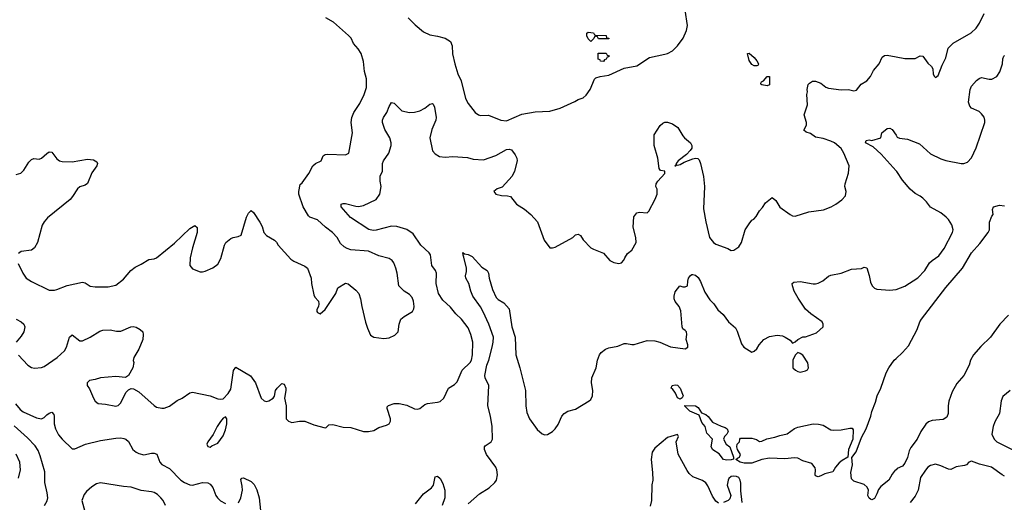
# Model space of a CAD drawing. Header units: inches. Extents: x 2057696 to 2160536, y 827480 to 1016834.
# Tile 173 of 256: x 2083138 to 2090848, y 905855 to 909636. Entities that reach past the tile are written whole.
import ezdxf

# ---------------------------------------------------------------- set-up
doc = ezdxf.new("R2010")
doc.units = ezdxf.units.IN
doc.header["$MEASUREMENT"] = 0
doc.layers.add('C0980', color=7, linetype='Continuous')
doc.layers.add('C0990', color=7, linetype='Continuous')

msp = doc.modelspace()

# ---------------------------------------------------------------- linework, layer by layer
at = {"layer": 'C0980', "color": 5}
for points, elevation in [([(2086179.5, 909650), (2086234.8, 909594.8), (2086299.9, 909539.9), (2086350, 909517.1), (2086410, 909507.2), (2086470, 909490.4), (2086510, 909464), (2086524.9, 909430), (2086527.3, 909367.3), (2086545.3, 909290), (2086570, 909210.8), (2086595.9, 909155.9), (2086630, 909018.8), (2086650, 908979.1), (2086705.5, 908910), (2086730, 908890.5), (2086745.5, 908885.5), (2086810, 908888.4), (2086904.7, 908850), (2086950, 908844.6), (2087070, 908895.3), (2087175.1, 908915.1), (2087290, 908918.4), (2087370, 908942), (2087485.1, 908994.9), (2087510, 909010.6), (2087550, 909022.8), (2087574.3, 909045.7), (2087604.5, 909090), (2087639.5, 909170), (2087650, 909179.3), (2087682, 909190), (2087750, 909200.1), (2087870, 909255.8), (2087970, 909274.9), (2088070, 909339.1), (2088190, 909364.4), (2088210, 909370.4), (2088248.3, 909391.7), (2088289.7, 909430.3), (2088332.3, 909490), (2088359.3, 909550), (2088366, 909590), (2088349, 909710)], 480), ([(2083127, 907727), (2083162, 907650), (2083190, 907611), (2083230, 907584.9), (2083370, 907518.4), (2083410, 907517), (2083430, 907521.3), (2083510, 907552.7), (2083630, 907579.1), (2083650, 907574), (2083690, 907548), (2083730, 907543), (2083830, 907544.4), (2083890, 907557.3), (2083950, 907602), (2084008.5, 907671.6), (2084042.8, 907697.2), (2084090, 907719.5), (2084150, 907758.4), (2084190, 907762.4), (2084210, 907770.4), (2084350, 907885.7), (2084470, 908000.4), (2084510, 908024), (2084527.9, 908007.9), (2084528.5, 907970), (2084490.4, 907850), (2084473.4, 907770), (2084470.8, 907710.8), (2084490, 907684.7), (2084550, 907662), (2084570, 907661), (2084590, 907666.8), (2084650, 907690.8), (2084690, 907721), (2084713.9, 907766.1), (2084740.5, 907870), (2084751.6, 907890), (2084790, 907921.6), (2084810, 907930.5), (2084850, 907936.3), (2084871.6, 907948.4), (2084914.5, 908090), (2084930, 908121), (2084950, 908142), (2084970, 908126), (2085019.1, 908050), (2085036.7, 908016.7), (2085050.8, 907970), (2085070, 907944.7), (2085134, 907910), (2085150, 907894), (2085162, 907870), (2085260.7, 907760.7), (2085283.7, 907743.7), (2085370, 907704), (2085390.8, 907690), (2085421, 907610), (2085422.8, 907570), (2085441.4, 907481.4), (2085450, 907462), (2085478, 907430), (2085481, 907410), (2085478, 907390), (2085465.4, 907365.4), (2085464.7, 907350), (2085470, 907342), (2085490, 907332), (2085530, 907366), (2085613.2, 907490), (2085630, 907536), (2085690, 907571), (2085710, 907566), (2085770, 907516), (2085793.4, 907490), (2085807.7, 907450), (2085815.8, 907390), (2085845.5, 907265.5), (2085860.3, 907220.3), (2085885.8, 907165.8), (2085910, 907147.7), (2085990, 907139.1), (2086030, 907143), (2086075.9, 907164.1), (2086102, 907190), (2086109.2, 907250), (2086123.7, 907290), (2086148, 907312), (2086213.2, 907350), (2086224.5, 907370), (2086227.6, 907390), (2086221.5, 907430), (2086210, 907460.7), (2086190, 907482.4), (2086149.5, 907510), (2086107.8, 907550), (2086094.7, 907650), (2086084.2, 907690), (2086067.3, 907730), (2086054, 907750), (2086030, 907764.2), (2085950, 907786.6), (2085870, 907822.4), (2085730, 907834), (2085702.7, 907842.7), (2085677.7, 907857.7), (2085650, 907883.7), (2085623.5, 907930), (2085588.4, 907970), (2085531.4, 908011.4), (2085470, 908067.3), (2085410, 908089.3), (2085398.4, 908098.4), (2085357, 908170), (2085323.7, 908270), (2085322.7, 908290), (2085334.6, 908345.4), (2085350, 908358), (2085402.7, 908430), (2085433.2, 908490), (2085454, 908510), (2085499, 908530), (2085515.1, 908570), (2085530, 908578.7), (2085550, 908581.3), (2085690, 908578.4), (2085714, 908590), (2085743.7, 908750), (2085734.2, 908830), (2085738.2, 908870), (2085754.5, 908910), (2085800.7, 908979.3), (2085836.4, 909050), (2085854.7, 909105.3), (2085853, 909173), (2085838.3, 909230), (2085830, 909308.7), (2085812.1, 909372.1), (2085788.7, 909408.7), (2085751.3, 909450), (2085732.4, 909490), (2085712.7, 909512.7), (2085595.5, 909615.5), (2085534, 909650)], 480), ([(2083130, 907006.8), (2083200.7, 906930), (2083230, 906910.5), (2083253.8, 906906.2), (2083310, 906912.4), (2083330, 906919.3), (2083431.6, 906990), (2083490, 907043.1), (2083504.8, 907070), (2083527.4, 907150), (2083550, 907166.4), (2083610, 907121.3), (2083630, 907120.4), (2083691, 907149), (2083765.1, 907194.9), (2083790, 907203.7), (2083845.8, 907205.8), (2083895.5, 907195.5), (2083930, 907197.1), (2084009, 907230), (2084027.6, 907232.4), (2084050, 907227.2), (2084080.4, 907210), (2084101.3, 907190), (2084106, 907170), (2084101.6, 907130), (2084070, 907055.3), (2084030.7, 906990), (2084027.3, 906967.3), (2084030.8, 906950), (2084022.8, 906910), (2083990, 906848.7), (2083966.4, 906833.6), (2083890, 906839.6), (2083770, 906831.3), (2083730, 906818), (2083684.7, 906810), (2083666.8, 906790), (2083666.8, 906770), (2083684.5, 906744.5), (2083714.8, 906670), (2083728.3, 906648.3), (2083752, 906630), (2083810, 906624.9), (2083890, 906608.5), (2083910, 906613.4), (2083930, 906634.8), (2083970, 906714.8), (2083990, 906737.3), (2084010, 906747.3), (2084030, 906744), (2084070, 906722), (2084190, 906613), (2084210, 906601.6), (2084250, 906592.4), (2084270, 906592.7), (2084310, 906608.2), (2084370, 906652), (2084410, 906670.3), (2084470, 906711.8), (2084490, 906717), (2084628.5, 906688.5), (2084690, 906666.8), (2084710, 906662.8), (2084730, 906666.8), (2084770, 906706.8), (2084790, 906741), (2084812.3, 906887.7), (2084830, 906914.8), (2084946, 906846), (2084984.9, 906790), (2085030, 906671.3), (2085052, 906650), (2085070, 906644.9), (2085090, 906650.7), (2085124, 906670), (2085133.6, 906686.4), (2085140.7, 906730), (2085154, 906750), (2085190, 906784.9), (2085210, 906780.7), (2085222.6, 906750), (2085223.1, 906730), (2085212, 906670), (2085223.7, 906610), (2085225.5, 906510), (2085242.8, 906490), (2085270, 906479.3), (2085330, 906490.4), (2085370, 906490.6), (2085442.5, 906462.5), (2085530, 906438), (2085539, 906441), (2085558, 906462), (2085590, 906466), (2085670, 906442.8), (2085730, 906442.4), (2085830, 906410.5), (2085869.4, 906410.6), (2085910, 906418.8), (2085950, 906440.7), (2086010, 906458.8), (2086030, 906471.3), (2086041.2, 906490), (2086040.9, 906510), (2086014.5, 906590), (2086016, 906604), (2086026, 906614), (2086071.3, 906628.7), (2086110, 906628.7), (2086170, 906615.8), (2086230, 906586.7), (2086250, 906584.4), (2086270, 906590.4), (2086310, 906622.4), (2086330, 906630.4), (2086410, 906639.3), (2086430, 906645.5), (2086458, 906670), (2086496, 906750), (2086542, 906778), (2086562.3, 906797.8), (2086602.2, 906890), (2086664.2, 906950), (2086675.3, 906970), (2086684.1, 907010), (2086687.3, 907110), (2086671.1, 907170), (2086650, 907220.9), (2086597.7, 907290), (2086552.6, 907332.6), (2086510, 907383), (2086450, 907437.6), (2086416.3, 907490), (2086400.3, 907570), (2086401.2, 907650), (2086394.2, 907670), (2086365.1, 907710), (2086353.7, 907793.7), (2086345.3, 907810), (2086278.9, 907870), (2086217.7, 907957.7), (2086170, 907991.2), (2086090, 908016.4), (2086050, 908017.6), (2085930, 907987.2), (2085905.7, 907985.7), (2085871.8, 907991.8), (2085727.5, 908087.5), (2085656, 908170), (2085655.3, 908190), (2085670, 908194.9), (2085690, 908195.3), (2085770, 908174.9), (2085790, 908173.4), (2085830, 908179.5), (2085930, 908228.2), (2085957.6, 908270), (2085968.2, 908330), (2085961, 908370), (2085960.5, 908410), (2085977.6, 908450), (2085978.9, 908510), (2085986.6, 908530), (2086027.8, 908590), (2086047.6, 908650), (2086047.3, 908670), (2086037, 908710), (2085996.3, 908776.3), (2085979.7, 908830), (2085979.7, 908850), (2085986.3, 908870), (2086012.1, 908907.9), (2086030, 908954.8), (2086050, 908987.7), (2086070, 908982), (2086130, 908921.2), (2086190, 908908.2), (2086230, 908911.3), (2086270, 908922.3), (2086310, 908941.7), (2086350, 908973.7), (2086370, 908978), (2086374.6, 908974.6), (2086385.3, 908950), (2086400.3, 908870), (2086397, 908850), (2086364.1, 908775.9), (2086350.3, 908709.6), (2086369.2, 908609.2), (2086390, 908584.9), (2086424.7, 908564.7), (2086470, 908558.4), (2086530, 908565.3), (2086644.4, 908555.6), (2086690, 908544.4), (2086770, 908538.4), (2086867.4, 908572.6), (2086950, 908619.5), (2086970, 908622.4), (2086990, 908615.5), (2087018, 908578), (2087030.6, 908550), (2087033.4, 908530), (2087013.4, 908450), (2086994.8, 908410), (2086915.2, 908324.8), (2086878, 908310), (2086851, 908290), (2086866, 908270), (2086910, 908259.1), (2086956.8, 908256.8), (2086982, 908250), (2087026.8, 908190), (2087091.8, 908151.8), (2087139.1, 908110), (2087191.5, 908051.5), (2087244.9, 907910), (2087288.2, 907848.2), (2087310, 907847.7), (2087330, 907853.4), (2087468.7, 907930), (2087490, 907950.8), (2087510, 907956), (2087530, 907944.7), (2087550.4, 907910.4), (2087610.8, 907850), (2087630, 907838), (2087710, 907806), (2087758, 907750), (2087790, 907734.8), (2087830, 907724.7), (2087850, 907732), (2087869, 907751), (2087875.3, 907770), (2087896.5, 907803.5), (2087930, 907831.3), (2087965.2, 907890), (2087963.7, 907930), (2087942, 908010), (2087947.2, 908092.8), (2087970, 908122.8), (2087990, 908127.3), (2088050, 908122.8), (2088064.1, 908135.9), (2088114.5, 908230), (2088129.4, 908270), (2088129.4, 908309.4), (2088118, 908330), (2088122.9, 908350), (2088135.6, 908370), (2088189.4, 908430), (2088189, 908449), (2088155.6, 908455.6), (2088145.1, 908470), (2088135.3, 908550), (2088105.3, 908650), (2088105.6, 908734.4), (2088154.3, 908805.7), (2088173.6, 908826.4), (2088190, 908832.7), (2088210, 908832.4), (2088250, 908820.4), (2088290.5, 908790), (2088330, 908726), (2088342.8, 908710), (2088390, 908670.7), (2088400.4, 908650), (2088401.3, 908630), (2088388.5, 908610), (2088359.8, 908580.2), (2088294, 908530), (2088277.1, 908510), (2088279.1, 908500.9), (2088267.3, 908490), (2088275.3, 908490), (2088281.2, 908498.8), (2088290, 908495.5), (2088310, 908501.3), (2088340.6, 908519.4), (2088410, 908546.4), (2088430, 908550.2), (2088447.7, 908547.8), (2088458.2, 908538.2), (2088469, 908510), (2088492, 908408), (2088499.5, 908330), (2088493.5, 908153.5), (2088510, 908052), (2088539.3, 907930), (2088570.7, 907890), (2088590, 907878.4), (2088683.4, 907843.4), (2088710, 907826.8), (2088730, 907830.8), (2088770, 907856), (2088789.3, 907890), (2088819.3, 907990), (2088850, 908038), (2088870, 908064.7), (2088886, 908074), (2088905.6, 908094.4), (2088930, 908138), (2088955.5, 908164.5), (2088978.6, 908201.4), (2089030, 908242.8), (2089059.9, 908219.9), (2089090, 908166.8), (2089170.3, 908110.3), (2089190, 908100.4), (2089210, 908097.6), (2089318, 908130), (2089432.9, 908147.1), (2089491.3, 908168.7), (2089529.2, 908190), (2089575.6, 908224.4), (2089604.7, 908255.3), (2089609.7, 908290), (2089599.8, 908330), (2089600.3, 908350), (2089627.3, 908432.7), (2089633, 908490), (2089590.9, 908590), (2089570, 908627.6), (2089517.4, 908670), (2089490, 908685.3), (2089430, 908705.3), (2089370, 908714.8), (2089330, 908743.1), (2089295.2, 908755.2), (2089277, 908770), (2089299.7, 908810), (2089298, 908830), (2089279.7, 908890), (2089307.7, 908970), (2089300.5, 909050), (2089306.6, 909070), (2089305.2, 909090), (2089312, 909128), (2089321, 909139), (2089345.6, 909154.4), (2089370, 909154.9), (2089410, 909139.5), (2089450, 909108.4), (2089470, 909099.5), (2089570, 909087), (2089628.7, 909088.7), (2089670, 909079.1), (2089690, 909084), (2089727, 909130), (2089770, 909158), (2089800.5, 909190), (2089822.7, 909237.3), (2089866.6, 909290), (2089890, 909342), (2089910, 909355.8), (2089930, 909357.6), (2090000, 909344.1)], 460), ([(2090000, 908452.6), (2089882.2, 908582.2), (2089819.6, 908639.6), (2089760.9, 908670), (2089766, 908690), (2089790, 908693.7), (2089810, 908690.4), (2089882, 908710), (2089889, 908750), (2089930, 908784), (2089950, 908786.8), (2089970, 908776), (2090000, 908730.1)], 440), ([(2083110, 908422.4), (2083146.6, 908433.4), (2083170, 908458), (2083210, 908520.5), (2083230, 908540.5), (2083250, 908548.2), (2083290, 908543.8), (2083310, 908550.4), (2083350, 908588.2), (2083370, 908600.5), (2083390, 908597.1), (2083430, 908546.4), (2083450, 908530.4), (2083470, 908525.3), (2083550, 908523.2), (2083670, 908543.6), (2083716.7, 908536.7), (2083741.1, 908521.1), (2083747.7, 908510), (2083741.3, 908490), (2083704, 908436), (2083667.8, 908352.2), (2083650, 908340.5), (2083610, 908325.6), (2083590.5, 908310), (2083552.7, 908250), (2083532.8, 908227.2), (2083356.4, 908083.6), (2083330, 908053.6), (2083314, 908026), (2083278, 907890), (2083255.3, 907850), (2083230, 907831.3), (2083150, 907820.5), (2083130, 907805.2)], 480), ([(2086650, 905843.9), (2086737.2, 905922.8), (2086813.5, 905970), (2086858.3, 906010), (2086871.5, 906028.5), (2086878.5, 906070), (2086873.5, 906110), (2086866, 906130), (2086792.8, 906230), (2086776.9, 906270), (2086778, 906290), (2086783, 906297), (2086830, 906328), (2086838.9, 906350), (2086836.9, 906450), (2086824.4, 906530), (2086803.1, 906610), (2086810.6, 906770), (2086783.5, 906830), (2086779.8, 906850), (2086795.7, 906930), (2086811.7, 906970), (2086838.1, 907070), (2086846.6, 907110), (2086847.7, 907150), (2086811.6, 907251.6), (2086767.3, 907347.3), (2086745.9, 907385.9), (2086686.2, 907470), (2086669.7, 907510), (2086654, 907570), (2086632.3, 907610), (2086629.6, 907630), (2086636.3, 907663.7), (2086635.8, 907690), (2086616.6, 907776.6), (2086609.2, 907790.8), (2086609.1, 907810.9), (2086622, 907802), (2086650, 907797.3), (2086680.7, 907780.7), (2086757.2, 907697.2), (2086799.3, 907670), (2086810, 907650.8), (2086815.2, 907610), (2086841.3, 907521.3), (2086870, 907458.8), (2086884, 907444), (2086930, 907419.1), (2086970.5, 907370), (2086991.5, 907230), (2087018, 907150), (2087022, 907010), (2087053, 906910), (2087099.6, 906730), (2087102.2, 906610), (2087110, 906558.8), (2087130, 906510.5), (2087190, 906425.5), (2087230, 906390.5), (2087250, 906383), (2087270, 906385.5), (2087310, 906410.7), (2087330, 906430.8), (2087354.9, 906465.1), (2087384.2, 906530), (2087402, 906550), (2087431.1, 906568.9), (2087490, 906585.3), (2087598, 906650), (2087610, 906662), (2087622, 906690), (2087626.6, 906730), (2087616, 906790), (2087617.7, 906830), (2087652.3, 906910), (2087662.7, 906970), (2087677.6, 907010), (2087691.8, 907030), (2087724.7, 907055.3), (2087750, 907066.5), (2087820.9, 907079.1), (2087870, 907098.3), (2087890, 907100.4), (2087930, 907090.8), (2087950, 907090.7), (2088050, 907123), (2088110, 907119.3), (2088150, 907110.5), (2088233.2, 907073.2), (2088350, 907058.8), (2088368.7, 907070), (2088369.2, 907090), (2088356, 907130), (2088361.2, 907170), (2088359, 907190), (2088350, 907202), (2088330, 907215.3), (2088324.5, 907230), (2088315.1, 907355.1), (2088301.2, 907390), (2088269.7, 907429.6), (2088262, 907450), (2088262, 907470), (2088270, 907504.7), (2088308, 907550), (2088330, 907542), (2088350, 907542), (2088366, 907550), (2088368.4, 907588.4), (2088375.3, 907610), (2088390, 907632), (2088401.2, 907638.8), (2088410, 907641), (2088430, 907634.8), (2088450, 907617.3), (2088470, 907584.7), (2088502.4, 907502.4), (2088541.1, 907441.1), (2088572.7, 907410), (2088603.4, 907363.4), (2088647.1, 907327.1), (2088688.7, 907268.7), (2088743.1, 907223.1), (2088756.3, 907196.3), (2088790, 907096), (2088808, 907070), (2088870, 907031.3), (2088890, 907038), (2088910, 907058), (2088929.2, 907090), (2088964, 907130), (2089010, 907154.8), (2089070, 907164), (2089110, 907158.8), (2089132, 907150), (2089170, 907124.7), (2089190, 907102), (2089210, 907111.3), (2089230, 907131), (2089269.3, 907150.7), (2089290, 907151.3), (2089377.2, 907182.8), (2089428.7, 907230), (2089429, 907250), (2089421.2, 907270), (2089332.5, 907332.5), (2089290, 907369.2), (2089233.5, 907453.5), (2089203.1, 907510), (2089189.6, 907550), (2089187, 907570), (2089200.1, 907579.9), (2089250, 907585.7), (2089350, 907567.4), (2089370, 907567.4), (2089390, 907571.8), (2089426.6, 907590), (2089470, 907625.5), (2089490, 907634.9), (2089570.6, 907650.6), (2089650, 907681.6), (2089730, 907687.3), (2089750, 907696), (2089770, 907690.8), (2089790, 907631.3), (2089799.9, 907579.9), (2089811.7, 907551.7), (2089830, 907533), (2089850, 907523.8), (2089950, 907516.9), (2089998.5, 907521.5), (2090000, 907522.1)], 440), ([(2083110, 907290.3), (2083150.7, 907270), (2083171.7, 907251.7), (2083179.3, 907230), (2083170.4, 907190), (2083150, 907156), (2083110.7, 907110)], 460), ([(2090000, 906111), (2089994.1, 906105.9), (2089970, 906076.2), (2089944.6, 906030), (2089880.6, 905979.4), (2089863.2, 905956.8), (2089850, 905920.7), (2089830, 905885.6), (2089810, 905874.5), (2089799.6, 905879.6), (2089788.2, 905888.2), (2089779.6, 905910), (2089783.7, 905950), (2089774.5, 905974.5), (2089750, 905995.3), (2089670, 906022), (2089650, 906038), (2089645.1, 906090), (2089658.3, 906150), (2089653.1, 906206.9), (2089688.2, 906250), (2089730, 906364), (2089766, 906430), (2089801.6, 906530), (2089810, 906566), (2089839.6, 906640.4), (2089852.1, 906690), (2089879.8, 906750), (2089923.5, 906870), (2089943.5, 906910), (2089985.7, 906970), (2090000, 906982.7)], 420), ([(2083106, 906626), (2083142.6, 906582.6), (2083164.7, 906564.7), (2083270, 906517.6), (2083309.7, 906510.3), (2083330, 906519.1), (2083350, 906541.6), (2083370, 906554.9), (2083390, 906560.7), (2083404.4, 906544.4), (2083408.4, 906530), (2083408.8, 906470), (2083419.1, 906430), (2083442.7, 906382.7), (2083469.5, 906349.5), (2083550, 906274.9), (2083570, 906274), (2083652.3, 906310), (2083770, 906340.7), (2083890, 906358), (2083930, 906359.2), (2083954.6, 906354.6), (2083970, 906348.7), (2083990, 906332.7), (2084025.2, 906270), (2084049.1, 906249.1), (2084070, 906237.8), (2084110, 906227.6), (2084170, 906239.6), (2084190, 906240.3), (2084212.9, 906232.9), (2084236.5, 906170), (2084252, 906152), (2084310, 906119.7), (2084400.9, 906030), (2084429.5, 906009.5), (2084470, 905993), (2084490, 905990.2), (2084570, 906010.2), (2084610, 906008.9), (2084630, 905998), (2084650, 905972.7), (2084673.8, 905910), (2084686.7, 905890), (2084710, 905866), (2084750, 905845)], 440), ([(2083333.3, 905830), (2083352.9, 905867.1), (2083358.7, 905890), (2083354.4, 905930), (2083335.3, 906010), (2083334.6, 906094.6), (2083298.9, 906218.9), (2083281.6, 906261.6), (2083258.2, 906298.2), (2083200, 906360), (2083094.8, 906454.8)], 440), ([(2088610, 905847.8), (2088590, 905863.6), (2088562.8, 905902.8), (2088525.5, 905985.5), (2088510, 906007.8), (2088485.7, 906025.7), (2088410, 906054.3), (2088380.7, 906080.7), (2088363.8, 906103.8), (2088293.1, 906233.1), (2088279, 906330), (2088295.3, 906370), (2088290, 906386), (2088210, 906362), (2088110, 906279), (2088090.7, 906249.3), (2088082, 906190), (2088093.4, 906090), (2088094.8, 906030), (2088088.1, 905991.9), (2088084.4, 905870), (2088076, 905824)], 440), ([(2083130, 906044.7), (2083143.1, 906110), (2083138.2, 906170), (2083110, 906231.6)], 460), ([(2084851.3, 905850), (2084869.8, 905890.2), (2084882.7, 905950), (2084881.3, 905981.3), (2084870, 906034), (2084876.4, 906043.6), (2084890, 906046), (2084950, 906018.8), (2084975.3, 905995.3), (2084993.8, 905953.8), (2085012.7, 905890), (2085024.4, 905790)], 440), ([(2086236.5, 905843.5), (2086299.4, 905920.6), (2086362.9, 905970), (2086377.6, 905990), (2086390, 906056), (2086410, 906060.7), (2086430, 906040.7), (2086450, 906004), (2086466, 905950), (2086466.3, 905890), (2086447.2, 905830)], 440), ([(2088794.7, 905854.7), (2088784.4, 905944.4), (2088785.4, 906005.4), (2088780.7, 906030), (2088769.6, 906049.6), (2088750, 906058.7), (2088730, 906061.3), (2088710, 906056.3), (2088690, 906040.9), (2088684.2, 906030), (2088678.7, 905990), (2088706, 905910), (2088697.6, 905882.4), (2088686, 905870), (2088650, 905853.6)], 440), ([(2084278.9, 905830), (2084260.3, 905870), (2084244.1, 905890), (2084216, 905916), (2084191.4, 905931.4), (2084170, 905938), (2084090, 905947.9), (2084010, 905973), (2083950, 905978.3), (2083770, 906008.5), (2083739.4, 906000.6), (2083702.6, 905977.4), (2083660.9, 905939.1), (2083643.7, 905916.3), (2083625.2, 905870), (2083655.5, 905755.5)], 440)]:
    msp.add_lwpolyline(points, dxfattribs=dict(at, elevation=elevation))
for points, elevation in [([(2087670, 909486), (2087662, 909502), (2087650, 909506), (2087638, 909502), (2087632.7, 909487.3), (2087610, 909466), (2087590, 909486), (2087578, 909510), (2087578, 909530), (2087590, 909538), (2087630, 909534), (2087638, 909518), (2087650, 909514), (2087730, 909512), (2087734, 909494), (2087751.3, 909490), (2087750, 909486)], 480), ([(2087710, 909308.7), (2087686, 909310), (2087682, 909322), (2087667.3, 909327.3), (2087667.3, 909372.7), (2087730, 909374), (2087738, 909358), (2087752.7, 909352.7), (2087750, 909346), (2087738, 909342), (2087730, 909326), (2087718, 909322)], 480), ([(2088890, 909273.2), (2088870, 909286), (2088850, 909315.3), (2088838, 909370), (2088850, 909374.8), (2088890, 909339.1), (2088910, 909314), (2088922.8, 909290), (2088919.8, 909280.2), (2088910, 909274)], 460), ([(2088990, 909118), (2088950, 909125.2), (2088942, 909130), (2088942, 909138), (2088946, 909150), (2088962, 909158), (2088990, 909192), (2089010, 909191.3), (2089010, 909126)], 460), ([(2089230, 907028), (2089211.1, 907008.9), (2089192, 906970), (2089192, 906910), (2089212, 906890), (2089230, 906881), (2089250, 906876), (2089290, 906884), (2089306.3, 906893.7), (2089315.1, 906910), (2089310, 906948), (2089270, 907008.7), (2089250, 907022)], 440), ([(2088310, 906664), (2088290, 906673.2), (2088273.6, 906710), (2088250, 906745.2), (2088238, 906750), (2088246, 906770), (2088270, 906774.3), (2088290, 906771.7), (2088310.2, 906750.2), (2088332.2, 906690), (2088325.2, 906674.8)], 420), ([(2088673.8, 906186.2), (2088649.6, 906190), (2088615.6, 906235.6), (2088565.2, 906265.2), (2088553.6, 906290), (2088562.7, 906350), (2088518.3, 906398.3), (2088505.2, 906450), (2088479.3, 906479.3), (2088458.3, 906538.3), (2088385.6, 906570), (2088343.7, 906610), (2088345.4, 906614.6), (2088430, 906612.4), (2088450, 906597.6), (2088477.5, 906557.5), (2088510, 906543.1), (2088530, 906528.4), (2088562.4, 906482.4), (2088630, 906450.7), (2088661.4, 906441.4), (2088678, 906430), (2088686, 906410), (2088676, 906390), (2088656, 906370), (2088648.2, 906350), (2088670, 906311.3), (2088698, 906290), (2088727.3, 906210), (2088726, 906194), (2088710, 906188.5)], 420), ([(2084750, 906524), (2084730, 906514), (2084710, 906489.2), (2084683.8, 906450), (2084652.5, 906387.5), (2084611, 906330), (2084604, 906310), (2084610, 906292), (2084630, 906287.3), (2084642.5, 906297.5), (2084690, 906319.1), (2084730, 906376.3), (2084750, 906422.8), (2084759.7, 906470), (2084761.2, 906510)], 460), ([(2089510, 906419.5), (2089570, 906422.4), (2089636.8, 906436.8), (2089656.8, 906436.8), (2089663.5, 906423.5), (2089662.7, 906350), (2089628.9, 906270), (2089621.3, 906210), (2089576.9, 906183.1), (2089555.6, 906164.4), (2089526.8, 906130), (2089505.4, 906094.6), (2089441.4, 906078.6), (2089410, 906064), (2089390, 906055.3), (2089370, 906062), (2089366, 906070), (2089369.2, 906110), (2089365.6, 906125.6), (2089339.3, 906159.3), (2089270, 906179), (2089230, 906202), (2089204, 906204), (2089130, 906195.1), (2089010, 906202.4), (2088948.1, 906191.9), (2088870, 906161.4), (2088810, 906163.2), (2088779.3, 906170), (2088746, 906190), (2088758, 906202), (2088775.3, 906210), (2088782, 906230), (2088759, 906270), (2088754, 906290), (2088755.3, 906310), (2088775.3, 906330), (2088778, 906350), (2088783.1, 906356.9), (2088870, 906358.8), (2088906.4, 906346.4), (2088930, 906331), (2088950, 906334.8), (2088987.3, 906352.7), (2089050, 906364.7), (2089090, 906379.2), (2089147.9, 906392.1), (2089206, 906434), (2089230, 906445), (2089349.7, 906470.3), (2089392.6, 906467.4), (2089430, 906458.8), (2089490, 906423.1)], 420)]:
    msp.add_lwpolyline(points, close=True, dxfattribs=dict(at, elevation=elevation))
at = {"layer": 'C0990', "color": 5}
for points, elevation in [([(2090000, 909344.1), (2090070, 909330.5), (2090150, 909330.8), (2090190, 909353.4), (2090210, 909350.7), (2090250, 909296), (2090278.8, 909270), (2090287.3, 909250), (2090291, 909210), (2090301, 909190), (2090310, 909182.8), (2090330, 909198), (2090360.1, 909279.9), (2090390, 909338), (2090408.1, 909411.9), (2090448, 909452.1), (2090588.2, 909531.8), (2090626.6, 909570), (2090652.1, 909607.9), (2090690, 909684.7)], 460), ([(2090000, 908730.1), (2090010, 908714.8), (2090026.6, 908706.6), (2090090, 908700.4), (2090183.8, 908663.8), (2090270, 908584.9), (2090350, 908545.3), (2090390, 908533.1), (2090509.6, 908510.4), (2090530.5, 908510.5), (2090559.8, 908520.3), (2090590, 908553.4), (2090628.6, 908631.4), (2090694, 908830), (2090696.2, 908850), (2090690, 908873.2), (2090670, 908899.5), (2090650, 908916.2), (2090590, 908942), (2090577.4, 908957.4), (2090566.9, 908990), (2090579.1, 909090), (2090590, 909115.5), (2090630, 909160.5), (2090650, 909175.8), (2090670, 909182), (2090730, 909168.7), (2090750, 909170.3), (2090790, 909190.4), (2090812.3, 909227.7), (2090833.1, 909290), (2090837.2, 909330), (2090843.9, 909350), (2090850, 909354.3)], 440), ([(2090000, 907522.1), (2090070, 907548.2), (2090170, 907613), (2090224.2, 907670), (2090261.6, 907730), (2090281.6, 907750), (2090334.2, 907785.8), (2090377.1, 907842.9), (2090441.1, 907970), (2090446, 907990), (2090436.8, 908030), (2090411.9, 908070), (2090391.9, 908090), (2090350, 908121.8), (2090270, 908166.2), (2090238.9, 908210), (2090210, 908238.2), (2090190, 908253.6), (2090150, 908273.3), (2090110, 908308.7), (2090050, 908379.1), (2090006, 908446), (2090000, 908452.6)], 440), ([(2090000, 906982.7), (2090051.6, 907028.4), (2090098.5, 907081.5), (2090165.3, 907210), (2090187.4, 907270), (2090200.4, 907290), (2090390, 907538.9), (2090520.3, 907690), (2090591.3, 907810), (2090656.1, 907883.9), (2090722.3, 907970), (2090731.1, 907990), (2090731.1, 908050), (2090750, 908097.3), (2090759.5, 908110), (2090756, 908150), (2090764, 908170), (2090810, 908184), (2090850, 908178)], 420), ([(2090879.3, 907320.7), (2090813.4, 907250), (2090740.4, 907150), (2090663, 907077), (2090605.2, 907010), (2090584, 906970), (2090573.7, 906930), (2090530.3, 906850), (2090475.2, 906784.8), (2090440.5, 906719.5), (2090413.3, 906646.7), (2090407.2, 906610), (2090408.5, 906550), (2090397.7, 906522.2), (2090370, 906505.1), (2090283.6, 906496.4), (2090255.2, 906484.7), (2090232.5, 906467.5), (2090194.9, 906410), (2090164.9, 906350), (2090115, 906285), (2090102.5, 906257.5), (2090090, 906205.1), (2090070, 906162.7), (2090050, 906139.2), (2090010, 906119.7), (2090000, 906111)], 420), ([(2090893.4, 906730), (2090836.1, 906683.9), (2090822, 906650), (2090810.6, 906550), (2090774.6, 906485.4), (2090760.5, 906450), (2090750.4, 906390), (2090768.4, 906350), (2090789.3, 906329.3), (2090908.6, 906268.6)], 440), ([(2090850, 906060.4), (2090831.8, 906070), (2090746.6, 906130), (2090654, 906154), (2090590, 906176.9), (2090571, 906170), (2090550.4, 906149.6), (2090537, 906143), (2090470, 906132), (2090430, 906113.6), (2090410, 906114.7), (2090350, 906142.2), (2090310, 906155.1), (2090270, 906143.7), (2090250, 906129.4), (2090230, 906107), (2090192.2, 906050), (2090172.2, 905950), (2090150, 905902.7), (2090110, 905852.7)], 440)]:
    msp.add_lwpolyline(points, dxfattribs=dict(at, elevation=elevation))

doc.saveas('drawing.dxf')
